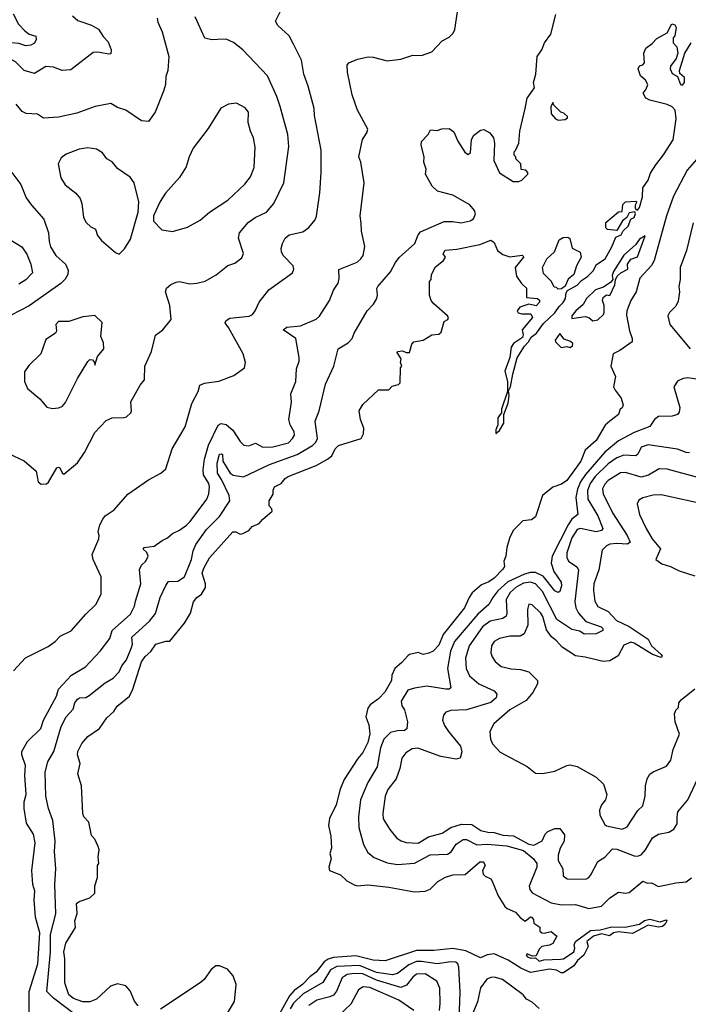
# Model space of a CAD drawing. Extents: x 1245432 to 1420865, y 606325 to 671314.
# Tile 165 of 256: x 1324600 to 1328468, y 638091 to 643789. Entities that reach past the tile are written whole.
import ezdxf

# ---------------------------------------------------------------- set-up
doc = ezdxf.new("R2010")
doc.units = 0

msp = doc.modelspace()

# ---------------------------------------------------------------- linework, layer by layer
at = {"layer": '0CON20XD'}
for points in [[(1324905, 643810.8), (1324935.5, 643785.5), (1325015, 643757.5), (1325055.8, 643735), (1325082.7, 643692.7), (1325112, 643662), (1325130, 643615), (1325128, 643592), (1325115, 643589.2), (1325051.7, 643601.7), (1325025, 643598.9), (1324895, 643498.5), (1324845, 643495.4), (1324795, 643514.4), (1324751.7, 643518.3), (1324685, 643478.6), (1324625, 643495.4), (1324575, 643545.4), (1324497.8, 643587.8), (1324475, 643602.5), (1324366.3, 643646.3), (1324286.1, 643726.1), (1324221.7, 643761.7), (1324190.1, 643790.1)], [(1324562.9, 643822.9), (1324592.6, 643762.6), (1324629.6, 643725), (1324655, 643704.7), (1324694.3, 643694.3), (1324695.8, 643675), (1324685, 643653.5), (1324665, 643642), (1324635, 643638.3), (1324595, 643652.3), (1324555, 643655.8), (1324414.6, 643725), (1324332.5, 643815)], [(1324565, 640021.2), (1324634.2, 640095.8), (1324765, 640162.5), (1324805, 640190), (1324835, 640222), (1324898.5, 640251.5), (1324982, 640348), (1325041.4, 640405), (1325071.9, 640465), (1325071.9, 640565), (1325024.4, 640665), (1325019.4, 640695), (1325057.5, 640785), (1325060, 640805), (1325053.3, 640825), (1325063.8, 640865), (1325080.7, 640899.3), (1325095, 640917.5), (1325146.4, 640953.6), (1325225, 641043.8), (1325345, 641126), (1325416.7, 641165), (1325445, 641190), (1325482.7, 641305), (1325556.6, 641433.4), (1325595, 641567.5), (1325631.7, 641638.3), (1325642.5, 641675), (1325670, 641685), (1325752.4, 641697.6), (1325839.7, 641730.3), (1325901.2, 641775), (1325905.8, 641805), (1325893.1, 641855), (1325808.3, 642008.3), (1325788, 642035), (1325795, 642048), (1325815, 642062), (1325927, 642073), (1325946, 642084), (1325961.4, 642105), (1325985.7, 642155), (1326041.9, 642225), (1326178.8, 642325), (1326186.7, 642345), (1326181.2, 642365), (1326124.3, 642425), (1326114.2, 642445), (1326112, 642465), (1326120, 642495), (1326136.2, 642525), (1326158.8, 642545), (1326238.3, 642561.7), (1326273.6, 642586.4), (1326308.5, 642631.5), (1326317.1, 642652.9), (1326336.8, 642786.8), (1326344.4, 642905), (1326344.2, 643035), (1326305.6, 643235), (1326304.3, 643275.7), (1326269.5, 643405), (1326243.3, 643475), (1326230, 643555), (1326185, 643647.5), (1326158.8, 643695), (1326093.3, 643755), (1326080.7, 643780.7), (1326106.2, 643835)], [(1324654, 638015), (1324655.6, 638165), (1324704.8, 638325.2), (1324716, 638505), (1324692.4, 638595), (1324683.1, 638695), (1324687.5, 638745), (1324676.7, 638785), (1324671.1, 638865), (1324689.7, 639025), (1324679.1, 639075), (1324639.8, 639139.8), (1324625.7, 639224.3), (1324626.4, 639263.6), (1324637.8, 639305), (1324628.9, 639415), (1324633.4, 639473.4), (1324613.3, 639535), (1324613.3, 639555), (1324645, 639611.4), (1324722.8, 639687.2), (1324738.2, 639735), (1324812.5, 639875), (1324825.3, 639914.7), (1324900.5, 639995), (1324980.6, 640045), (1325065, 640134.2), (1325121.2, 640208.8), (1325135.8, 640255), (1325241.4, 640348.6), (1325263.9, 640395), (1325269.7, 640425), (1325301.3, 640525), (1325292.9, 640607.1), (1325305, 640633.3), (1325330.6, 640655), (1325342.9, 640685), (1325336.1, 640706.1), (1325314.4, 640725), (1325320, 640735), (1325378.5, 640741.5), (1325425, 640776), (1325455, 640790), (1325484.2, 640815.8), (1325525, 640834.3), (1325565, 640863.6), (1325587.1, 640885), (1325682.5, 641015), (1325694.3, 641045.7), (1325697.8, 641085), (1325693.3, 641105), (1325663.6, 641155), (1325661.4, 641185), (1325669.2, 641245), (1325692.9, 641327.1), (1325748, 641442), (1325765, 641452.9), (1325795, 641446.7), (1325833, 641413), (1325875, 641347.5), (1325897, 641327), (1325925, 641322.5), (1325965, 641338.1), (1326006.2, 641316.2), (1326065, 641318), (1326155, 641341.4), (1326179.1, 641365), (1326188.9, 641385), (1326187.8, 641405), (1326164.3, 641445), (1326157.1, 641475), (1326172.2, 641575), (1326169.4, 641625), (1326196.7, 641695), (1326202.2, 641767.8), (1326217.4, 641812.6), (1326216.9, 641835), (1326197.5, 641945), (1326123.8, 641995), (1326145, 642010), (1326225, 642018.2), (1326314.5, 642055.5), (1326335, 642073.8), (1326392.9, 642165), (1326416.4, 642223.6), (1326441.9, 642265), (1326448.7, 642291.3), (1326446.7, 642343.3), (1326553, 642387), (1326574.4, 642405), (1326586.4, 642425), (1326596, 642476), (1326577.1, 642565), (1326575, 642612.5), (1326570, 642655), (1326593.1, 642845), (1326573.5, 642965), (1326561.8, 642995), (1326583.3, 643096.7), (1326608.8, 643135), (1326614, 643155), (1326554.4, 643265), (1326524.3, 643355), (1326495.6, 643485), (1326494.5, 643525.5), (1326505, 643538.8), (1326555, 643561.2), (1326616.4, 643573.6), (1326645, 643572), (1326725, 643551.2), (1326805, 643560.8), (1326875, 643584.2), (1326925, 643582.5), (1326985, 643602.5), (1327045, 643666.2), (1327085, 643687.5), (1327108.3, 643711.7), (1327117.7, 643732.3), (1327132.5, 643835)], [(1324915.7, 638035), (1324795.7, 638125.7), (1324757.3, 638165), (1324779, 638395), (1324777.7, 638495), (1324808.6, 638615), (1324803.5, 638783.5), (1324809.5, 638875), (1324800.8, 638975), (1324805.2, 639035), (1324792, 639155), (1324766.1, 639225), (1324752.2, 639295), (1324747.7, 639435), (1324763.3, 639495), (1324796.7, 639555), (1324840.8, 639699.2), (1324868.2, 639755), (1324910, 639800), (1324918.9, 639835), (1324935, 639856), (1324946, 639864), (1324982.7, 639867.3), (1325002.8, 639877.2), (1325095, 639951.5), (1325140.6, 639979.4), (1325174.8, 640015.2), (1325190.8, 640049.2), (1325217.8, 640085), (1325247.2, 640155), (1325252.1, 640175), (1325248.2, 640215), (1325351.3, 640308.7), (1325386.6, 640353.4), (1325413.3, 640445), (1325444.6, 640515.4), (1325461.5, 640538.5), (1325515, 640540), (1325553.8, 640565), (1325593.9, 640665), (1325603.4, 640715), (1325618.3, 640751.7), (1325681.4, 640838.6), (1325756.5, 640915), (1325815.6, 641005), (1325812.8, 641035), (1325768.3, 641128.3), (1325744.1, 641165), (1325742.9, 641222.9), (1325755, 641274.5), (1325765, 641277.7), (1325772.5, 641272.5), (1325776, 641235), (1325817.5, 641165), (1325835, 641154.1), (1325895, 641143.5), (1326044.8, 641215.2), (1326205, 641273.9), (1326294.8, 641325.2), (1326313.9, 641345), (1326323.1, 641365), (1326308.7, 641465), (1326331.9, 641525), (1326369.4, 641680.6), (1326416.9, 641785), (1326441.9, 641885), (1326500.6, 641919.4), (1326523.1, 641945), (1326534.7, 641975.3), (1326609.5, 642105), (1326647.3, 642142.7), (1326665.5, 642175), (1326670.8, 642195), (1326665.5, 642234.5), (1326671.5, 642245), (1326745, 642330), (1326773.2, 642385), (1326795, 642413.5), (1326886.2, 642495), (1326905.6, 642545), (1326918.3, 642561.7), (1327055, 642621.2), (1327105, 642622), (1327154.6, 642614.6), (1327206, 642626), (1327225, 642636), (1327236.7, 642665), (1327230.6, 642685), (1327205, 642717.1), (1327105, 642774.4), (1327016.9, 642796.9), (1326985.9, 642825.9), (1326947.5, 642895), (1326951.2, 642925), (1326938.8, 642965), (1326940, 642995), (1326922.3, 643062.3), (1326923.8, 643085), (1326962.5, 643125), (1326977.5, 643152.5), (1327015, 643147.5), (1327041.4, 643158.6), (1327085, 643160.6), (1327111.1, 643141.1), (1327135, 643086), (1327175, 643022.5), (1327195, 643009.2), (1327208.3, 643021.7), (1327214.3, 643095), (1327225, 643120), (1327265, 643150), (1327285, 643153.3), (1327320, 643135), (1327341.2, 643105), (1327347.5, 643075), (1327343.9, 642973.9), (1327375, 642902.5), (1327455, 642853.3), (1327487, 642853), (1327505, 642860), (1327540, 642895), (1327540, 642905), (1327528.3, 642918.3), (1327501.7, 642921.7), (1327500, 642955), (1327470, 642985), (1327470, 642995), (1327460, 643005), (1327460, 643025), (1327468.3, 643031.7), (1327487.5, 643075), (1327494, 643145), (1327523.8, 643275), (1327536.7, 643335), (1327577.5, 643395), (1327572.5, 643425), (1327586.1, 643473.9), (1327593.6, 643576.4), (1327620, 643615), (1327636.7, 643655), (1327673.3, 643705), (1327701.2, 643818.8)], [(1325395, 643797.5), (1325398.8, 643775), (1325425, 643720), (1325463.3, 643576.7), (1325458, 643495), (1325445, 643460), (1325443.8, 643415), (1325432, 643375), (1325384.3, 643255), (1325345, 643200), (1325305, 643204), (1325215, 643265.7), (1325165, 643282), (1325127.5, 643305), (1325036.2, 643286.2), (1324931.4, 643248.6), (1324825, 643226.2), (1324738.5, 643218.5), (1324702.4, 643242.4), (1324636.6, 643246.6), (1324615, 643257.5), (1324579.7, 643299.7)], [(1324725, 641101.2), (1324755, 641102.5), (1324767, 641113), (1324815, 641196.7), (1324825, 641200), (1324832.5, 641195), (1324845, 641167.5), (1324855, 641160), (1324934.5, 641225.5), (1324974.5, 641285), (1325035, 641400), (1325100.7, 641469.3), (1325135, 641485.7), (1325205, 641486.7), (1325218.3, 641491.7), (1325242.5, 641515), (1325247.5, 641525), (1325243, 641577), (1325297.5, 641675), (1325321.2, 641705), (1325324.6, 641785), (1325361.8, 641868.2), (1325385.7, 641964.3), (1325428, 641995), (1325476.2, 642055), (1325467.8, 642135), (1325442.9, 642215), (1325449.2, 642235), (1325475, 642257.5), (1325505, 642270.8), (1325525, 642274.2), (1325585, 642261.4), (1325625, 642264.3), (1325673, 642277), (1325737, 642313), (1325805, 642366), (1325845, 642380), (1325885, 642411.2), (1325894.2, 642435.8), (1325865.5, 642525), (1325872.5, 642555), (1325921.4, 642615), (1325962.5, 642645), (1326027.1, 642675), (1326070.5, 642725), (1326128.6, 642845), (1326156.9, 643055), (1326151.1, 643125), (1326106.5, 643286.5), (1326087.5, 643345), (1326034, 643465), (1325891.4, 643615), (1325837.9, 643657.9), (1325795, 643677.5), (1325744.5, 643675.5), (1325712, 643672), (1325671.7, 643681.7), (1325615.9, 643805.9)], [(1327374, 641496), (1327366.7, 641485), (1327366.7, 641445), (1327353.9, 641416.1), (1327353.8, 641393.8), (1327375, 641412), (1327400.6, 641455), (1327401.2, 641505), (1327425, 641570), (1327432.5, 641615), (1327428.3, 641641.7), (1327440, 641665), (1327452.2, 641737.8), (1327478, 641832), (1327519.6, 641900.4), (1327544.2, 641925), (1327558.1, 641951.9), (1327588.9, 641975), (1327629.4, 642030.6), (1327695, 642092.5), (1327720.3, 642129.7), (1327745, 642152.9), (1327758.2, 642175), (1327760.8, 642209.2), (1327768.3, 642221.7), (1327825, 642253.1), (1327849.8, 642280.2), (1327885, 642302.7), (1327917.8, 642335), (1327937.8, 642372.2), (1327986.4, 642405), (1328026.5, 642475), (1328049.3, 642530.7), (1328078.8, 642545), (1328092.1, 642567.9), (1328120.9, 642595), (1328136, 642634), (1328155.5, 642644.5), (1328163.3, 642665), (1328158.3, 642678.3), (1328125, 642672.5), (1328112.5, 642645), (1328086.7, 642625), (1328055, 642570), (1328000, 642575), (1327990, 642585), (1327990, 642615), (1328065, 642677.5), (1328085, 642680), (1328089.5, 642720.5), (1328104.1, 642735.9), (1328165, 642740), (1328170, 642735), (1328160, 642715), (1328160.7, 642700.7), (1328165, 642690), (1328175, 642687.5), (1328185, 642703.3), (1328202.7, 642765), (1328204.3, 642815.7), (1328235, 642860), (1328249.1, 642900.9), (1328279.8, 642950.2), (1328325, 643007.1), (1328380.5, 643095), (1328396.9, 643215), (1328392.2, 643265), (1328375, 643284.4), (1328345, 643298.9), (1328245, 643323.6), (1328222.9, 643335), (1328207.5, 643365), (1328225, 643387.5), (1328233.8, 643415), (1328219.5, 643439.5), (1328191.2, 643465), (1328178.8, 643505), (1328185, 643522.5), (1328205, 643527.5), (1328215, 643540), (1328210, 643595), (1328222, 643625), (1328258.8, 643651.2), (1328285, 643681.4), (1328325, 643700.8), (1328346.2, 643713.8), (1328372.5, 643765), (1328389.3, 643759.3), (1328397.5, 643745), (1328390, 643695), (1328380, 643685), (1328380, 643655), (1328401.7, 643631.7), (1328406.7, 643595), (1328397.5, 643565), (1328365, 643520), (1328363.3, 643505), (1328375, 643477.5), (1328405, 643460), (1328423.6, 643413.6), (1328435, 643410), (1328446.8, 643426.8), (1328445.5, 643455), (1328418.8, 643478.8), (1328416.2, 643495), (1328447.1, 643595), (1328484.4, 643655)], [(1325485, 642564.2), (1325570.9, 642589.1), (1325645, 642628.8), (1325698.8, 642675), (1325804, 642745), (1325903.2, 642836.8), (1325935, 642880), (1325956.2, 642933.8), (1325962.2, 643052.2), (1325952.7, 643105), (1325935, 643143.8), (1325922.5, 643195), (1325923.1, 643255), (1325905, 643280), (1325855, 643305.7), (1325808.6, 643301.4), (1325763, 643277), (1325690.2, 643159.8), (1325604.3, 643045), (1325580, 642995), (1325562.4, 642937.6), (1325525, 642876.2), (1325443.8, 642786.2), (1325413.6, 642736.4), (1325374.3, 642655), (1325374.1, 642624.1), (1325423, 642573), (1325485, 642564.2)], [(1327715, 643207.5), (1327755, 643212.5), (1327768.3, 643221.7), (1327768.3, 643228.3), (1327748.3, 643248.3), (1327730, 643255), (1327690, 643295), (1327685, 643310), (1327672.5, 643285), (1327673.9, 643243.9), (1327700, 643215), (1327715, 643207.5)], [(1325175, 642433.3), (1325207.3, 642462.7), (1325241.1, 642518.9), (1325286.4, 642675), (1325288.6, 642735), (1325262.9, 642845), (1325238.6, 642878.6), (1325165, 642927.5), (1325135, 642966.2), (1325103.8, 642985), (1325079.7, 643019.7), (1325045, 643040.8), (1324995, 643047.5), (1324945, 643040.6), (1324869.7, 643010.3), (1324840.9, 642989.1), (1324822.5, 642955), (1324838.6, 642875), (1324863.8, 642833.8), (1324925, 642785.8), (1324949.4, 642755), (1324960, 642725), (1324969.2, 642645), (1324985, 642616.2), (1325011.1, 642591.1), (1325037.8, 642577.8), (1325050.7, 642540.7), (1325072.4, 642512.4), (1325155, 642442.5), (1325175, 642433.3)], [(1328515, 642980), (1328462.1, 642917.9), (1328381.9, 642768.1), (1328341.4, 642655), (1328271.5, 642395), (1328255, 642367.1), (1328187.3, 642292.7), (1328165.5, 642215), (1328136.1, 642163.9), (1328112.5, 642105), (1328109.7, 642079.7), (1328128.3, 641988.3), (1328143.3, 641945), (1328143.3, 641925), (1328072.5, 641875), (1328033.6, 641856.4), (1328020, 641785), (1328046.7, 641725), (1328036, 641665), (1328044, 641645), (1328079.1, 641599.1), (1328090.7, 641559.3), (1328085, 641542.5), (1328073.8, 641536.2), (1328063.8, 641505), (1328014, 641465)], [(1324554.3, 642905), (1324607.1, 642835), (1324638.3, 642758.3), (1324668.1, 642715), (1324740, 642635), (1324766.4, 642555), (1324770, 642505), (1324779.1, 642475), (1324808.5, 642425), (1324865.6, 642375), (1324880.6, 642340.6), (1324879.5, 642315), (1324863.1, 642286.9), (1324837.3, 642262.7), (1324655, 642133.6), (1324550.2, 642079.8)], [(1328496.4, 642613.6), (1328457.1, 642452.9), (1328420, 642355), (1328420.3, 642285), (1328413.4, 642245), (1328417.5, 642215), (1328409.1, 642160.9), (1328395, 642131.2), (1328360, 642095), (1328348.8, 642075), (1328361.2, 642025), (1328478.1, 641885)], [(1324507.8, 642537.8), (1324611.9, 642475), (1324641.4, 642431.4), (1324665.4, 642375), (1324673.5, 642325), (1324636.4, 642283.6), (1324595, 642259.5)], [(1325285, 638081.2), (1325265, 638108.9), (1325238.7, 638168.7), (1325215, 638197.3), (1325165, 638210.4), (1325126.2, 638196.2), (1325045, 638121.6), (1325005, 638106.2), (1324965, 638105.9), (1324911.4, 638125), (1324883.5, 638145), (1324861.9, 638215), (1324862, 638355), (1324855.8, 638395), (1324867.5, 638445), (1324922, 638535), (1324920, 638575), (1324933, 638617), (1324928.8, 638675), (1324943.4, 638686.6), (1325005, 638707.5), (1325033.8, 638735), (1325034.3, 638775.7), (1325050, 638825), (1325050, 638895), (1325057.5, 638905), (1325053.3, 638945), (1325059.2, 638985), (1325054.3, 639005), (1325035, 639046.2), (1325015, 639067.5), (1324999.2, 639145), (1324972, 639175), (1324964.4, 639194.4), (1324957.1, 639355), (1324937.1, 639425), (1324950, 639485), (1324934.3, 639535), (1324936, 639555), (1324958.9, 639601.1), (1324995, 639641.2), (1325062.7, 639687.3), (1325105, 639748.8), (1325143.8, 639785), (1325164.5, 639815.5), (1325235.7, 639875), (1325255.4, 639914.6), (1325305, 640073.8), (1325325, 640104), (1325357.9, 640132.1), (1325387.5, 640175), (1325445, 640192.5), (1325468.3, 640191.7), (1325553.6, 640296.4), (1325588, 640355), (1325605, 640421.2), (1325624.5, 640445.5), (1325652, 640465), (1325675, 640502.5), (1325674.2, 640525), (1325655.6, 640585.6), (1325665, 640615.8), (1325698.6, 640675), (1325833.3, 640825), (1325850, 640825), (1325875, 640812.5), (1325890, 640815), (1325925, 640832.5), (1325945, 640856.7), (1325985, 640873.8), (1326005, 640897.5), (1326060, 640945), (1326058.3, 640958.3), (1326042.5, 640975), (1326043.3, 641005), (1326066.4, 641043.6), (1326067, 641067), (1326075, 641086.7), (1326112.5, 641105), (1326136.7, 641135), (1326153.3, 641145), (1326315, 641209.4), (1326380, 641245), (1326405.6, 641264.4), (1326424.5, 641305), (1326445, 641324.6), (1326576.2, 641365), (1326588.3, 641391.7), (1326590, 641425), (1326571.2, 641475), (1326563.8, 641525), (1326585, 641562.5), (1326675, 641646.7), (1326735, 641647.5), (1326755, 641667.5), (1326791.7, 641678.3), (1326801.7, 641688.3), (1326802.5, 641775), (1326810, 641785), (1326803.3, 641805), (1326806.2, 641826.2), (1326783, 641863), (1326785, 641870), (1326815, 641872.5), (1326835, 641862.5), (1326855, 641862.5), (1326868.3, 641911.7), (1326880, 641925), (1326935, 641933.8), (1326984.1, 641965.9), (1327025, 641970), (1327038.3, 641981.7), (1327056.4, 642043.6), (1327077.5, 642055), (1327080, 642065), (1327075.7, 642075.7), (1326995, 642144), (1326980, 642165), (1326971.2, 642195), (1326970, 642275), (1326980, 642285), (1326983.3, 642315), (1327005, 642360), (1327052.5, 642395), (1327062.5, 642415), (1327050, 642435), (1327061.2, 642455), (1327129.3, 642460.7), (1327261.4, 642488.6), (1327325, 642513.3), (1327345, 642500), (1327363.6, 642453.6), (1327395, 642430), (1327435, 642417.5), (1327506.7, 642426.7), (1327517, 642417), (1327466.2, 642355), (1327473.8, 642305), (1327502.7, 642262.7), (1327532.5, 642235), (1327531.7, 642181.7), (1327596.4, 642176.4), (1327607, 642167), (1327607.5, 642155), (1327587, 642133), (1327545, 642142.5), (1327493.8, 642126.2), (1327477.5, 642105), (1327483, 642093), (1327505, 642086.7), (1327556.2, 642086.2), (1327567.5, 642065), (1327507.5, 641995), (1327513.3, 641965), (1327509.2, 641950.8), (1327456.7, 641915), (1327443.8, 641895), (1327436.2, 641835), (1327407.5, 641755), (1327421.2, 641695), (1327421.7, 641638.3), (1327386.7, 641535), (1327386.4, 641513.6), (1327374, 641496)], [(1327715, 642230), (1327705, 642240), (1327691.7, 642241.7), (1327676.7, 642275), (1327630.3, 642320.3), (1327623.8, 642355), (1327650, 642405), (1327694.3, 642445.7), (1327720, 642515), (1327745, 642529.2), (1327770.7, 642530.7), (1327783.6, 642523.6), (1327797, 642467), (1327843, 642443), (1327848.8, 642415), (1327822, 642365), (1327805.8, 642314.2), (1327773.2, 642286.8), (1327755, 642247.5), (1327735, 642232.5), (1327715, 642230)], [(1327915, 642046.7), (1327945, 642052.5), (1327977.3, 642082.7), (1327981.2, 642095), (1327981.2, 642135), (1327971.2, 642165), (1327975, 642182.5), (1327993.9, 642196.1), (1328015, 642193.3), (1328043.8, 642255), (1328046.2, 642283.8), (1328056.7, 642305), (1328077.5, 642325), (1328118.8, 642345), (1328116.7, 642375), (1328135, 642402.5), (1328175, 642417.5), (1328218.3, 642538.3), (1328185, 642520), (1328163.2, 642486.8), (1328095, 642426.7), (1328035, 642331.2), (1328028, 642308), (1328031.2, 642285), (1328020, 642270), (1327978.3, 642241.7), (1327930.9, 642225), (1327880, 642175), (1327859.6, 642140.4), (1327818.1, 642105), (1327795, 642075.8), (1327795, 642060), (1327871.7, 642071.7), (1327892.5, 642065), (1327915, 642046.7)], [(1324789.5, 641539.5), (1324825, 641542.5), (1324845, 641550), (1324865, 641574.4), (1324935, 641713.1), (1324995, 641811.2), (1325005, 641823.3), (1325020.7, 641820.7), (1325032.5, 641805), (1325035, 641790), (1325049.3, 641840.7), (1325086, 641885), (1325085, 641920), (1325070, 641955), (1325077, 642037), (1325035, 642077.5), (1324965, 642070), (1324885, 642042.5), (1324825, 642042.5), (1324810, 642025), (1324813, 641987), (1324807.5, 641975), (1324752.1, 641937.9), (1324721.4, 641855), (1324652.3, 641787.7), (1324627.8, 641752.2), (1324627.1, 641695), (1324644.4, 641654.4), (1324716.7, 641595), (1324757.7, 641547.7), (1324789.5, 641539.5)], [(1327785, 641892.5), (1327798.3, 641901.7), (1327800, 641915), (1327787, 641927), (1327749.5, 641939.5), (1327725, 641972.5), (1327697.5, 641935), (1327700, 641925), (1327733, 641893), (1327765, 641897.5), (1327785, 641892.5)], [(1328635, 641689.3), (1328465, 641715.8), (1328438.1, 641711.9), (1328405, 641697.1), (1328384.3, 641665), (1328418.6, 641545), (1328415, 641517.5), (1328406, 641505), (1328375, 641495.6), (1328295, 641493.1), (1328272.9, 641475), (1328244.6, 641435.4), (1328155, 641401.1), (1328065, 641351.6), (1327984.5, 641285.5), (1327872.8, 641157.2), (1327845.3, 641114.7), (1327827.4, 641072.6), (1327817.7, 641025), (1327828.2, 640925), (1327795, 640898.8), (1327773.2, 640866.8), (1327680.4, 640685), (1327674.8, 640645), (1327690.5, 640595), (1327732.8, 640535), (1327735, 640512.5), (1327725, 640480), (1327715, 640474.4), (1327695, 640483.8), (1327628.2, 640568.2), (1327585, 640590.6), (1327555, 640590.3), (1327519.9, 640580.1), (1327424.7, 640535.3), (1327366.9, 640483.1), (1327336.3, 640445), (1327315, 640405.4), (1327250.9, 640349.1), (1327115, 640190.4), (1327093.2, 640135), (1327075.8, 640035), (1327095, 639922), (1327084.6, 639915.4), (1327064.7, 639915.3), (1326955, 639932.5), (1326885, 639921.5), (1326845, 639908.8), (1326806.2, 639845), (1326810.7, 639819.3), (1326825.4, 639795.4), (1326844.4, 639725), (1326840, 639685), (1326825.3, 639674.7), (1326785, 639674.1), (1326745, 639663.2), (1326706.6, 639625), (1326687.5, 639575), (1326668.9, 639465), (1326614, 639375), (1326571.4, 639275), (1326560.3, 639175), (1326561.2, 639115), (1326588.5, 639015), (1326615, 638968.9), (1326650.5, 638940.5), (1326725, 638910), (1326785, 638900), (1326885, 638907.6), (1326975, 638956.7), (1327075, 638960.3), (1327095.8, 638974.2), (1327125, 639018.7), (1327165, 639044.6), (1327185, 639043.9), (1327244.2, 639014.2), (1327305, 639017), (1327417.8, 639007.8), (1327515, 638981.6), (1327570.8, 638935), (1327592.7, 638905), (1327592, 638885), (1327547.9, 638775), (1327550.6, 638755), (1327565, 638736.8), (1327675, 638678.4), (1327735, 638667), (1327815, 638668.2), (1327892.5, 638645), (1327965, 638659.1), (1328015, 638707.5), (1328065, 638739.2), (1328105, 638734), (1328125, 638737.5), (1328205, 638803.3), (1328232.9, 638792.9), (1328255, 638794), (1328295, 638773.3), (1328395, 638793.8), (1328455, 638798.9), (1328486.2, 638823.8)], [(1328014, 641465), (1327987.5, 641442.5), (1327935, 641354.2), (1327872.1, 641297.9), (1327846.5, 641235), (1327765, 641122.5), (1327735, 641102), (1327685, 641083.3), (1327623.9, 641036.1), (1327585, 640912.5), (1327560, 640895), (1327511.7, 640888.3), (1327456.7, 640835), (1327436.1, 640793.9), (1327418, 640735), (1327412, 640685), (1327401.2, 640655), (1327404, 640625), (1327395, 640608.8), (1327345, 640557.8), (1327315, 640535.8), (1327271.2, 640518.8), (1327217.9, 640472.1), (1327199.4, 640445), (1327173.5, 640385), (1327049.6, 640230.4), (1327025, 640170), (1326992, 640135), (1326967.5, 640122.5), (1326935, 640116), (1326905, 640126.7), (1326855, 640115.8), (1326845, 640108), (1326811.1, 640068.9), (1326769.6, 640035), (1326753.8, 639995), (1326750.4, 639965), (1326712.9, 639897.1), (1326675, 639859.2), (1326628, 639825), (1326614.3, 639805.7), (1326602.9, 639755), (1326619.1, 639709.1), (1326625.7, 639655.7), (1326615, 639606.2), (1326585, 639549.2), (1326555.5, 639514.5), (1326477.8, 639392.2), (1326454.5, 639335.5), (1326430.8, 639245), (1326393.2, 639166.8), (1326386, 639125), (1326400, 639065), (1326403.8, 638995), (1326393.6, 638963.6), (1326402.5, 638935), (1326387.5, 638885), (1326392.5, 638865), (1326455, 638840), (1326493.3, 638805), (1326535, 638782.5), (1326555, 638777.5), (1326615, 638782), (1326735, 638768.1), (1326885, 638741.1), (1326945, 638745.4), (1326975, 638757.5), (1327018.7, 638801.3), (1327062.6, 638827.4), (1327105, 638841.1), (1327177.3, 638842.7), (1327262.9, 638915), (1327283.8, 638915), (1327291.9, 638895), (1327278, 638865), (1327281.2, 638845), (1327292.7, 638832.7), (1327325, 638816.7), (1327334.1, 638804.1), (1327368.3, 638718.3), (1327407, 638657), (1327420, 638645), (1327467.5, 638625), (1327495, 638592.5), (1327525, 638572.5), (1327555, 638597.5), (1327560, 638595), (1327571.7, 638581.7), (1327575, 638560), (1327608.3, 638538.3), (1327610, 638515), (1327620, 638505), (1327635, 638502.5), (1327675, 638512.5), (1327706.7, 638485), (1327685, 638443.3), (1327665, 638432.5), (1327620, 638425), (1327605, 638410), (1327588.3, 638371.7), (1327565, 638370), (1327535, 638382.5), (1327530, 638375), (1327537.5, 638365), (1327555, 638357.5), (1327585, 638360), (1327605, 638341.2), (1327632.1, 638347.9), (1327728.6, 638351.4), (1327745.8, 638355), (1327806.7, 638395), (1327812.5, 638415), (1327807.7, 638435), (1327815.4, 638455), (1327902, 638518), (1327957.2, 638522.8), (1328025, 638538.5), (1328103.1, 638536.9), (1328184.8, 638555.2), (1328215, 638576.5), (1328245, 638584), (1328305, 638568.8), (1328339.2, 638579.2), (1328343.3, 638575), (1328334.3, 638555), (1328318, 638542), (1328295, 638537.1), (1328235, 638548.8), (1328145, 638500.8), (1328065, 638509.7), (1328035, 638504.6), (1328011.8, 638488.2), (1327965, 638498.2), (1327920, 638485), (1327881.2, 638455), (1327889.2, 638425), (1327863.3, 638375), (1327827.1, 638345), (1327805.5, 638314.5), (1327746.5, 638273.5), (1327732.2, 638272.2), (1327705, 638287.8), (1327665, 638294.6), (1327555.3, 638275.3), (1327499.4, 638299.4), (1327425, 638347.3), (1327345, 638382.7), (1327305, 638377.1), (1327265, 638360.8), (1327181.3, 638401.3), (1327105, 638414.8), (1326995, 638402.5), (1326895, 638401.6), (1326715, 638343.2), (1326645, 638346.2), (1326545, 638371), (1326415, 638361.9), (1326385, 638352.5), (1326362.4, 638337.6), (1326315, 638277.7), (1326279.1, 638250.9), (1326235.2, 638205), (1326188.8, 638171.2), (1326160.8, 638139.2), (1326103.5, 638035)], [(1328475, 641283.3), (1328455.6, 641284.4), (1328405, 641303.4), (1328235, 641329.5), (1328195.6, 641315), (1328175.7, 641274.3), (1328165, 641264.6), (1328095, 641270), (1328054.5, 641254.5), (1328005, 641218.7), (1327929.4, 641145), (1327900.5, 641105), (1327884.2, 641065), (1327886, 641015), (1327945, 640918.8), (1327973.9, 640845), (1327965, 640833.7), (1327935, 640826), (1327845, 640845.5), (1327825, 640839), (1327795, 640790), (1327764.8, 640704.8), (1327766, 640676), (1327775, 640655.5), (1327822.4, 640622.4), (1327832.4, 640605), (1327812, 640422), (1327816.6, 640385), (1327833.5, 640355), (1327875, 640306.4), (1327964.3, 640275), (1327974.4, 640265), (1327973.1, 640255), (1327934.1, 640235.9), (1327865, 640232.5), (1327840.7, 640250.7), (1327795, 640259.8), (1327708.3, 640318.3), (1327625, 640479.1), (1327585, 640524.8), (1327555, 640533.5), (1327515, 640527.8), (1327472.1, 640505), (1327437.2, 640475), (1327413.6, 640433.6), (1327418.1, 640355), (1327413.5, 640336.5), (1327395, 640324.3), (1327322, 640308), (1327277.2, 640275), (1327200, 640165), (1327180, 640095), (1327182, 640035), (1327201.4, 639991.4), (1327257.1, 639945), (1327345.8, 639905), (1327360.8, 639885), (1327357.1, 639865), (1327325, 639838), (1327185, 639795.9), (1327095, 639791.1), (1327065, 639780.8), (1327051.4, 639765), (1327046.9, 639735), (1327056.9, 639705), (1327080.7, 639670.7), (1327151.1, 639585), (1327158.1, 639551.9), (1327148.8, 639515), (1327125, 639510), (1327035.5, 639524.5), (1326902.6, 639572.6), (1326871.3, 639568.7), (1326833, 639547), (1326810, 639515), (1326799.2, 639455), (1326777.7, 639395), (1326730, 639335), (1326713.9, 639295), (1326700, 639195), (1326703.3, 639165), (1326742.3, 639102.3), (1326782.7, 639052.7), (1326806.1, 639036.1), (1326835, 639026.9), (1326905, 639022.6), (1326965, 639060), (1327045, 639080.8), (1327094.9, 639115.1), (1327155, 639132.6), (1327215, 639130.8), (1327266.9, 639096.9), (1327307.5, 639087.5), (1327345, 639084.4), (1327395, 639069.2), (1327456.3, 639066.3), (1327545, 639018.2), (1327575, 639011.4), (1327622.7, 639037.3), (1327640, 639075), (1327655, 639092), (1327695, 639107.5), (1327725, 639108.8), (1327751.7, 639071.7), (1327750.8, 639035), (1327726, 638995), (1327715.8, 638954.2), (1327715.9, 638924.1), (1327741.4, 638875), (1327743.8, 638835), (1327768, 638818), (1327875, 638816), (1327892.9, 638825), (1327905, 638840.4), (1327945, 638917.5), (1327985, 638942.3), (1328029, 638991), (1328055, 638989), (1328155, 638949.7), (1328175, 638947.7), (1328194.6, 638955.4), (1328220, 638985), (1328261.1, 639055), (1328295, 639075.3), (1328355, 639087.6), (1328385, 639105.3), (1328403.4, 639135), (1328403.8, 639173.8), (1328406.5, 639205), (1328465.2, 639274.8), (1328550, 639455)], [(1324535, 641277.8), (1324626.6, 641236.6), (1324695.7, 641175.7), (1324706.7, 641115), (1324725, 641101.2)], [(1328545, 641134.6), (1328345, 641187.9), (1328299.5, 641190.5), (1328236.8, 641153.2), (1328195, 641142.3), (1328105, 641168.1), (1328075, 641166.5), (1328005, 641122.8), (1327985, 641100.9), (1327972.2, 641075), (1327976, 641045), (1328029.2, 640935), (1328114.7, 640805), (1328131.5, 640765), (1328116.2, 640753.8), (1328055, 640757.7), (1328015, 640753.3), (1327994.4, 640745), (1327970, 640720), (1327950.9, 640605), (1327922.1, 640525), (1327920, 640485), (1327927.8, 640425), (1327945, 640393.8), (1328005, 640363.8), (1328052.5, 640312.5), (1328125, 640277.7), (1328235, 640204.4), (1328255.7, 640165.7), (1328310.8, 640115), (1328317.5, 640105), (1328311.2, 640098.8), (1328261.2, 640115), (1328155, 640181.9), (1328135, 640186.7), (1328095, 640170), (1328062.8, 640107.2), (1328015, 640078.2), (1327975, 640074.7), (1327870.9, 640100.9), (1327815, 640107.1), (1327737.4, 640157.4), (1327705.6, 640195), (1327677.3, 640217.3), (1327648.6, 640258.6), (1327626.4, 640335), (1327615, 640354.4), (1327565, 640402), (1327545, 640407.5), (1327538.1, 640375), (1327539.4, 640285), (1327519.2, 640235), (1327495, 640222.2), (1327435, 640221.2), (1327375, 640208.2), (1327345, 640191.5), (1327330.4, 640165), (1327325.7, 640125), (1327332.6, 640102.6), (1327351.4, 640075), (1327385, 640046.7), (1327442.5, 640032.5), (1327498, 640028), (1327544.6, 640014.6), (1327595.3, 639965.3), (1327596.5, 639945), (1327567.8, 639895), (1327530.5, 639849.5), (1327436.5, 639795), (1327343.1, 639715), (1327319.7, 639670.3), (1327323.6, 639625), (1327335, 639597.5), (1327379.4, 639549.4), (1327535, 639467.1), (1327585, 639428.6), (1327625, 639426.9), (1327695, 639439.7), (1327765, 639473.1), (1327785, 639476.8), (1327825, 639466.7), (1327935.2, 639405.2), (1327977.5, 639365), (1327995.8, 639305.8), (1327988.8, 639275), (1327966.2, 639245), (1327954, 639215), (1327956, 639185), (1327985, 639132.5), (1327995, 639123.3), (1328022, 639118), (1328085, 639104.6)], [(1328575, 640981.1), (1328310.2, 641040.2), (1328265, 641037.9), (1328205, 641023.1), (1328180.9, 641009.1), (1328173, 640987), (1328185.6, 640925), (1328224.7, 640844.8), (1328259.1, 640785), (1328306.3, 640726.4), (1328279.4, 640665), (1328315, 640640.5), (1328365.7, 640625.7), (1328415, 640599.8), (1328505, 640570.8)], [(1328085, 639104.6), (1328115, 639118), (1328176.6, 639213.4), (1328205, 639240), (1328218.6, 639295), (1328220, 639355), (1328229.5, 639395), (1328245, 639422.9), (1328265, 639437.1), (1328341.5, 639468.5), (1328366.3, 639503.7), (1328381.1, 639565), (1328417.8, 639655), (1328392.9, 639725), (1328387.5, 639772.5), (1328395, 639793.8), (1328411.4, 639808.6), (1328413.5, 639835), (1328426.2, 639853.8), (1328505, 639917.1)], [(1327139.6, 637955), (1327149, 638161), (1327140.3, 638305), (1327134.3, 638324.3), (1327122.5, 638335), (1327095, 638337.7), (1327015.2, 638324.8), (1326925, 638338.7), (1326895, 638337.8), (1326850.6, 638319.4), (1326785, 638269), (1326757.7, 638262.3), (1326665, 638275.3), (1326565, 638316), (1326435, 638310.7), (1326398.6, 638291.4), (1326353.2, 638216.8), (1326239.2, 638150.8), (1326185, 638097), (1326165, 638064.7)], [(1325779.4, 638000.6), (1325842.3, 638107.7), (1325851.9, 638205), (1325835.7, 638255), (1325803.1, 638295), (1325755, 638314), (1325735, 638314.5), (1325707.5, 638292.5), (1325667.3, 638235), (1325644.5, 638215), (1325415, 638062.7)], [(1327028.7, 638055), (1327033.2, 638095), (1327030.4, 638185), (1327013.3, 638225), (1326945, 638267.5), (1326895, 638264.6), (1326875, 638248.8), (1326838, 638202), (1326805, 638187.8), (1326665, 638231.2), (1326585, 638267.4), (1326535, 638269.7), (1326495, 638263.7), (1326465.3, 638245), (1326432.9, 638167.1), (1326415, 638144.7), (1326395, 638134.2), (1326319.1, 638115), (1326273.1, 638085)], [(1327605, 638066), (1327565, 638103.3), (1327531.4, 638121.4), (1327513.3, 638145), (1327392.5, 638235), (1327347.1, 638247.1), (1327325, 638246.6), (1327302.9, 638237.1), (1327265, 638187.1), (1327248.3, 638105), (1327209.5, 638010.5)], [(1326880, 638055), (1326793.6, 638115), (1326625, 638188.2), (1326587.1, 638192.9), (1326560, 638175), (1326515, 638092.2), (1326450.5, 638029.5)]]:
    msp.add_lwpolyline(points, dxfattribs=at)

doc.saveas('drawing.dxf')
